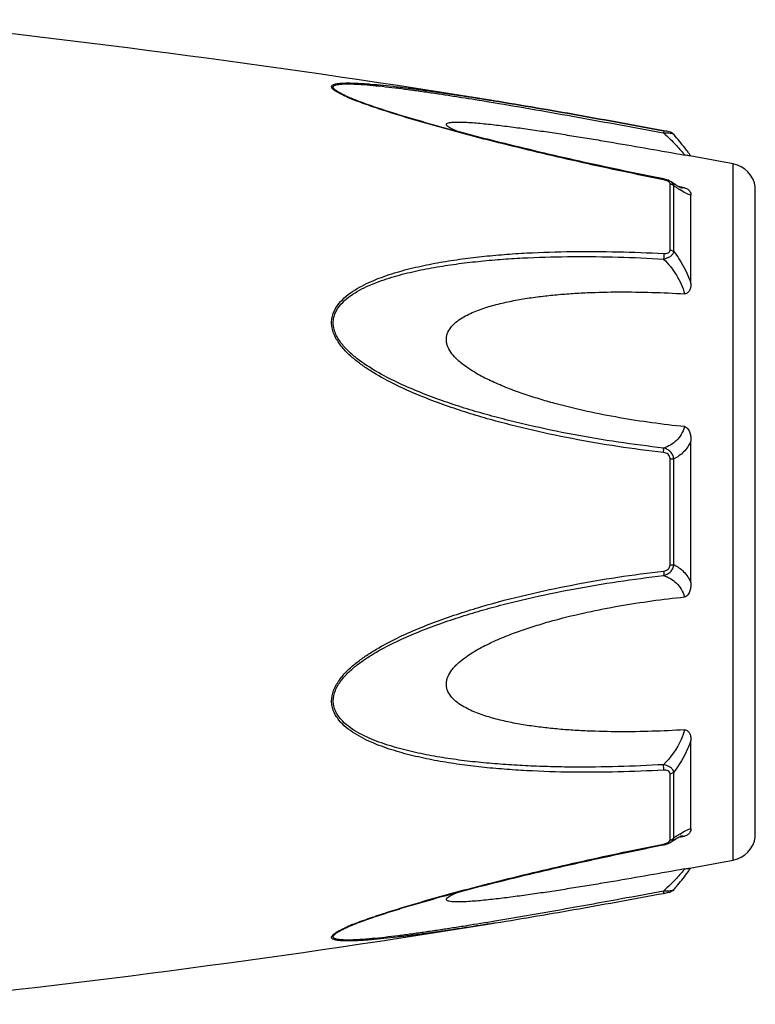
# Model space of a CAD drawing. Header units: millimetres. Extents: x 17747 to 112039, y -74980 to 446921.
# Tile 66 of 256: x 42992 to 43026, y -71153 to -71107. Entities that reach past the tile are written whole.
import ezdxf

# ---------------------------------------------------------------- set-up
doc = ezdxf.new("R2010")
doc.units = ezdxf.units.MM

msp = doc.modelspace()

# ---------------------------------------------------------------- linework, layer by layer
at = {"color": 0, "linetype": 'Continuous'}
for p, q in [((43007.321, -71110.435), (43007.318, -71110.434)), ((43013.856, -71110.6), (43014.066, -71110.635)), ((43014.031, -71110.545), (43014.05, -71110.548)), ((43014.05, -71110.548), (43014.079, -71110.553)), ((43014.079, -71110.553), (43014.05, -71110.548)), ((43022.116, -71112.072), (43022.134, -71112.076)), ((43022.153, -71111.974), (43022.137, -71111.971)), ((43022.613, -71112.143), (43022.613, -71112.143)), ((43025.434, -71146.557), (43025.434, -71113.548)), ((43022.141, -71114.262), (43021.965, -71114.227)), ((43022.441, -71117.63), (43022.441, -71114.488)), ((43022.493, -71114.397), (43022.492, -71114.397)), ((43022.5, -71114.402), (43022.493, -71114.397)), ((43022.619, -71117.702), (43022.619, -71114.578)), ((43022.977, -71114.65), (43022.848, -71114.625)), ((43022.966, -71114.686), (43022.966, -71114.686)), ((43023.127, -71114.679), (43022.977, -71114.65)), ((43026.484, -71145.458), (43026.484, -71114.647)), ((43023.434, -71119.212), (43023.434, -71115.028)), ((43023.434, -71133.4), (43023.434, -71126.688)), ((43022.441, -71132.564), (43022.441, -71127.523)), ((43022.619, -71132.549), (43022.619, -71127.538)), ((43023.434, -71145.069), (43023.434, -71140.88)), ((43022.441, -71145.607), (43022.441, -71142.462)), ((43022.619, -71145.517), (43022.619, -71142.39)), ((43022.491, -71145.7), (43022.492, -71145.699)), ((43022.492, -71145.699), (43022.5, -71145.693)), ((43022.845, -71145.473), (43022.972, -71145.448)), ((43022.965, -71145.412), (43022.965, -71145.412)), ((43022.972, -71145.448), (43023.127, -71145.419)), ((43021.949, -71145.872), (43022.141, -71145.834)), ((43007.342, -71149.655), (43007.344, -71149.654)), ((43014.107, -71149.548), (43014.155, -71149.54))]:
    msp.add_line(p, q, dxfattribs=at)
for centre, radius, start, end in [((42933.96, -71604.092), 500, 80.7849, 84.13647), ((43010.779, -71102.054), 9.088, 246.3609, 247.4013), ((43011.754, -71099.702), 11.634, 247.4181, 248.2786), ((43015.172, -71118.992), 10.1, 35.6084, 36.4199), ((42933.96, -71604.092), 499, 79.43712, 79.67776), ((43016.227, -71118.238), 8.803, 35.0395, 35.6116), ((43025.196, -71114.826), 1.3, 7.906, 79.4371), ((43021.864, -71115.658), 1.423, 75.2287, 78.791), ((43026.22, -71109.614), 6.132, 236.1693, 237.1241), ((43023.073, -71114.132), 0.564, 259.0707, 259.9327), ((43026.473, -71150.887), 6.609, 122.6489, 124.009), ((43022.356, -71145.607), 0.085, 350.9157, 359.9563), ((43028.266, -71153.532), 9.805, 124.0491, 125.1691), ((43025.196, -71145.279), 1.3, 280.5629, 352.094), ((43021.843, -71144.336), 1.527, 281.267, 282.0205), ((42933.96, -70656.013), 499, 280.32291, 280.56288), ((43015.26, -71141.185), 9.986, 323.6208, 324.6909), ((43016.541, -71142.097), 8.414, 324.7207, 325.0122), ((43020.662, -71140.142), 8.129, 280.4499, 280.9409), ((42933.96, -70656.013), 500, 275.86353, 279.22391), ((43010.855, -71158.217), 9.277, 112.3067, 113.5832), ((43011.815, -71160.538), 11.789, 111.7794, 112.3431)]:
    msp.add_arc(centre, radius, start, end, dxfattribs=at)
for points, knots in [([(43007.135, -71110.38), (43007.057, -71110.346), (43006.91, -71110.278), (43006.709, -71110.175), (43006.567, -71110.088), (43006.477, -71110.018), (43006.422, -71109.963), (43006.385, -71109.9), (43006.404, -71109.842), (43006.438, -71109.81), (43006.486, -71109.784), (43006.55, -71109.762), (43006.626, -71109.744), (43006.749, -71109.725), (43006.924, -71109.712), (43007.156, -71109.707), (43007.409, -71109.711), (43007.677, -71109.722), (43007.958, -71109.74), (43008.348, -71109.769), (43008.851, -71109.817), (43009.468, -71109.885), (43010.099, -71109.962), (43010.74, -71110.047), (43011.388, -71110.138), (43012.043, -71110.234), (43012.925, -71110.368), (43013.588, -71110.473), (43014.031, -71110.545)], [0, 0, 0, 0, 0.02948, 0.055907, 0.078214, 0.087353, 0.094931, 0.105555, 0.109954, 0.115017, 0.121315, 0.129009, 0.138057, 0.148338, 0.172058, 0.199047, 0.228459, 0.259634, 0.292171, 0.325754, 0.395293, 0.467136, 0.540634, 0.615369, 0.691049, 0.767475, 0.844512, 1, 1, 1, 1]), ([(43007.318, -71110.434), (43007.237, -71110.4), (43007.083, -71110.334), (43006.869, -71110.231), (43006.711, -71110.143), (43006.606, -71110.074), (43006.545, -71110.026), (43006.501, -71109.981), (43006.474, -71109.938), (43006.469, -71109.894), (43006.49, -71109.856), (43006.529, -71109.828), (43006.583, -71109.805), (43006.652, -71109.787), (43006.766, -71109.767), (43006.934, -71109.753), (43007.157, -71109.749), (43007.402, -71109.755), (43007.758, -71109.772), (43008.227, -71109.808), (43008.809, -71109.867), (43009.411, -71109.937), (43010.026, -71110.016), (43010.651, -71110.102), (43011.282, -71110.194), (43011.92, -71110.29), (43012.779, -71110.424), (43013.424, -71110.529), (43013.856, -71110.6)], [0, 0, 0, 0, 0.03089, 0.059177, 0.083881, 0.094457, 0.103528, 0.11093, 0.116684, 0.121223, 0.125685, 0.131127, 0.137993, 0.146338, 0.156051, 0.17896, 0.205464, 0.234539, 0.265468, 0.331155, 0.400252, 0.471609, 0.544574, 0.618731, 0.693793, 0.769568, 0.845928, 1, 1, 1, 1]), ([(43021.965, -71114.227), (43020.691, -71113.972), (43018.786, -71113.57), (43016.259, -71112.987), (43014.689, -71112.607), (43013.441, -71112.293), (43012.513, -71112.05), (43011.594, -71111.801), (43010.685, -71111.546), (43009.792, -71111.283), (43008.924, -71111.013), (43008.1, -71110.737), (43007.569, -71110.539), (43007.318, -71110.434)], [0, 0, 0, 0, 0.25737, 0.385747, 0.513657, 0.577329, 0.64069, 0.703648, 0.766063, 0.827658, 0.887975, 0.946116, 1, 1, 1, 1]), ([(43022.135, -71114.299), (43020.862, -71114.045), (43018.957, -71113.644), (43016.431, -71113.061), (43014.551, -71112.606), (43012.996, -71112.209), (43011.765, -71111.875), (43010.561, -71111.538), (43009.383, -71111.186), (43008.25, -71110.811), (43007.708, -71110.614), (43007.449, -71110.51)], [0, 0, 0, 0, 0.256646, 0.384673, 0.512244, 0.638988, 0.701822, 0.764153, 0.886175, 0.944757, 1, 1, 1, 1]), ([(43014.066, -71110.635), (43015.403, -71110.857), (43018.088, -71111.328), (43020.769, -71111.821), (43022.116, -71112.072)], [0, 0, 0, 0, 0.497132, 1, 1, 1, 1]), ([(43014.079, -71110.553), (43015.417, -71110.77), (43018.104, -71111.233), (43020.786, -71111.722), (43022.135, -71111.972)], [0, 0, 0, 0, 0.496975, 1, 1, 1, 1]), ([(43022.137, -71111.971), (43020.788, -71111.722), (43018.105, -71111.233), (43015.417, -71110.77), (43014.079, -71110.553)], [0, 0, 0, 0, 0.502936, 1, 1, 1, 1]), ([(43012.335, -71112.001), (43012.286, -71111.98), (43012.193, -71111.94), (43012.064, -71111.877), (43011.958, -71111.816), (43011.888, -71111.764), (43011.851, -71111.723), (43011.836, -71111.696), (43011.833, -71111.669), (43011.844, -71111.645), (43011.867, -71111.626), (43011.913, -71111.603), (43011.993, -71111.583), (43012.106, -71111.568), (43012.294, -71111.558), (43012.559, -71111.56), (43012.899, -71111.576), (43013.26, -71111.603), (43013.636, -71111.638), (43014.022, -71111.68), (43014.414, -71111.725), (43014.812, -71111.775), (43015.214, -71111.828), (43015.755, -71111.902), (43016.438, -71112.001), (43017.262, -71112.127), (43018.091, -71112.258), (43018.925, -71112.395), (43020.042, -71112.582), (43021.443, -71112.824), (43022.565, -71113.024), (43023.127, -71113.126)], [0, 0, 0, 0, 0.013224, 0.025246, 0.035584, 0.043707, 0.046793, 0.049242, 0.051265, 0.053246, 0.055591, 0.058505, 0.066098, 0.075763, 0.087038, 0.112872, 0.141444, 0.171707, 0.203125, 0.235343, 0.268137, 0.301392, 0.33501, 0.368911, 0.437385, 0.506544, 0.576211, 0.646269, 0.71663, 0.85801, 1, 1, 1, 1]), ([(43022.137, -71111.971), (43022.139, -71111.972), (43022.141, -71111.985), (43022.141, -71112.002), (43022.139, -71112.036), (43022.136, -71112.061), (43022.134, -71112.076)], [0, 0, 0, 0, 0.078563, 0.274425, 0.586251, 1, 1, 1, 1]), ([(43022.134, -71112.076), (43022.19, -71112.074), (43022.294, -71112.073), (43022.435, -71112.082), (43022.532, -71112.1), (43022.588, -71112.123), (43022.607, -71112.136), (43022.613, -71112.143)], [0, 0, 0, 0, 0.33971, 0.636245, 0.862204, 0.94183, 1, 1, 1, 1]), ([(43022.134, -71112.076), (43022.344, -71112.267), (43022.628, -71112.547), (43022.95, -71112.905), (43023.076, -71113.058), (43023.127, -71113.126)], [0, 0, 0, 0, 0.588807, 0.825815, 1, 1, 1, 1]), ([(43022.613, -71112.143), (43022.584, -71112.11), (43022.517, -71112.061), (43022.402, -71112.026), (43022.283, -71111.999), (43022.199, -71111.983), (43022.153, -71111.974)], [0, 0, 0, 0, 0.265729, 0.479644, 0.722816, 1, 1, 1, 1]), ([(43023.299, -71112.996), (43023.251, -71112.931), (43023.031, -71112.64), (43022.799, -71112.357), (43022.613, -71112.143)], [0, 0, 0, 0, 0.221481, 1, 1, 1, 1]), ([(43023.373, -71113.168), (43023.361, -71113.166), (43023.279, -71113.152), (43023.197, -71113.138), (43023.127, -71113.126)], [0, 0, 0, 0, 0.14802, 1, 1, 1, 1]), ([(43022.135, -71114.299), (43022.136, -71114.294), (43022.137, -71114.285), (43022.14, -71114.273), (43022.14, -71114.267), (43022.142, -71114.262), (43022.141, -71114.262)], [0, 0, 0, 0, 0.428218, 0.741394, 0.932956, 1, 1, 1, 1]), ([(43022.275, -71114.338), (43022.264, -71114.334), (43022.218, -71114.318), (43022.171, -71114.307), (43022.135, -71114.299)], [0, 0, 0, 0, 0.246414, 1, 1, 1, 1]), ([(43022.344, -71114.369), (43022.339, -71114.366), (43022.317, -71114.354), (43022.293, -71114.345), (43022.275, -71114.338)], [0, 0, 0, 0, 0.241505, 1, 1, 1, 1]), ([(43022.412, -71114.421), (43022.408, -71114.416), (43022.388, -71114.396), (43022.364, -71114.38), (43022.344, -71114.369)], [0, 0, 0, 0, 0.225244, 1, 1, 1, 1]), ([(43022.492, -71114.397), (43022.481, -71114.389), (43022.437, -71114.361), (43022.389, -71114.338), (43022.352, -71114.323)], [0, 0, 0, 0, 0.247211, 1, 1, 1, 1]), ([(43022.441, -71114.488), (43022.441, -71114.483), (43022.438, -71114.458), (43022.425, -71114.435), (43022.412, -71114.421)], [0, 0, 0, 0, 0.225175, 1, 1, 1, 1]), ([(43022.441, -71114.488), (43022.458, -71114.491), (43022.523, -71114.506), (43022.585, -71114.542), (43022.619, -71114.578)], [0, 0, 0, 0, 0.258764, 1, 1, 1, 1]), ([(43022.619, -71114.578), (43022.613, -71114.543), (43022.582, -71114.472), (43022.525, -71114.42), (43022.493, -71114.397)], [0, 0, 0, 0, 0.468978, 1, 1, 1, 1]), ([(43022.834, -71114.617), (43022.809, -71114.603), (43022.696, -71114.535), (43022.586, -71114.462), (43022.5, -71114.402)], [0, 0, 0, 0, 0.212027, 1, 1, 1, 1]), ([(43022.807, -71114.707), (43022.791, -71114.697), (43022.728, -71114.655), (43022.666, -71114.611), (43022.619, -71114.578)], [0, 0, 0, 0, 0.242177, 1, 1, 1, 1]), ([(43022.97, -71114.687), (43022.973, -71114.687), (43022.975, -71114.688), (43022.98, -71114.689), (43022.972, -71114.686), (43022.967, -71114.684), (43022.948, -71114.677), (43022.927, -71114.667), (43022.899, -71114.653), (43022.868, -71114.636), (43022.846, -71114.624), (43022.834, -71114.617)], [0, 0, 0, 0, 0.050729, 0.053439, 0.064665, 0.125059, 0.230112, 0.374221, 0.553235, 0.763061, 1, 1, 1, 1]), ([(43023.434, -71115.028), (43023.397, -71115.021), (43023.315, -71114.997), (43023.13, -71114.913), (43022.99, -71114.827), (43022.892, -71114.764)], [0, 0, 0, 0, 0.189472, 0.420855, 1, 1, 1, 1]), ([(43023.127, -71114.679), (43023.117, -71114.683), (43023.067, -71114.699), (43023.014, -71114.694), (43022.974, -71114.687)], [0, 0, 0, 0, 0.213215, 1, 1, 1, 1]), ([(43023.127, -71114.679), (43023.159, -71114.685), (43023.217, -71114.702), (43023.305, -71114.755), (43023.378, -71114.832), (43023.425, -71114.931), (43023.434, -71114.997), (43023.434, -71115.028)], [0, 0, 0, 0, 0.19482, 0.35748, 0.608365, 0.813655, 1, 1, 1, 1]), ([(43022.134, -71127.235), (43021.408, -71127.152), (43019.958, -71126.959), (43017.792, -71126.59), (43015.999, -71126.204), (43014.573, -71125.849), (43013.508, -71125.557), (43012.452, -71125.23), (43011.407, -71124.866), (43010.375, -71124.461), (43009.365, -71124.003), (43008.552, -71123.562), (43007.932, -71123.161), (43007.489, -71122.831), (43007.08, -71122.463), (43006.73, -71122.05), (43006.508, -71121.66), (43006.41, -71121.325), (43006.386, -71121.071), (43006.412, -71120.822), (43006.508, -71120.508), (43006.726, -71120.154), (43007.081, -71119.807), (43007.49, -71119.518), (43007.933, -71119.273), (43008.556, -71118.991), (43009.371, -71118.705), (43010.38, -71118.439), (43011.411, -71118.229), (43012.457, -71118.063), (43013.512, -71117.934), (43014.576, -71117.836), (43016.005, -71117.742), (43017.801, -71117.689), (43019.966, -71117.702), (43021.411, -71117.759), (43022.135, -71117.799)], [0, 0, 0, 0, 0.063635, 0.127396, 0.191296, 0.223303, 0.255348, 0.287434, 0.319562, 0.351727, 0.383919, 0.416107, 0.432182, 0.448215, 0.464156, 0.479907, 0.495291, 0.502793, 0.510127, 0.517331, 0.52445, 0.538608, 0.552922, 0.567437, 0.582127, 0.596956, 0.626929, 0.657232, 0.687777, 0.718508, 0.74939, 0.780398, 0.811517, 0.874045, 0.936883, 1, 1, 1, 1]), ([(43022.134, -71118.057), (43022.194, -71118.043), (43022.308, -71118.009), (43022.459, -71117.932), (43022.572, -71117.831), (43022.612, -71117.744), (43022.619, -71117.702)], [0, 0, 0, 0, 0.291894, 0.562609, 0.798475, 1, 1, 1, 1]), ([(43022.135, -71117.799), (43022.172, -71117.801), (43022.245, -71117.8), (43022.346, -71117.777), (43022.425, -71117.718), (43022.441, -71117.658), (43022.441, -71117.63)], [0, 0, 0, 0, 0.287056, 0.554503, 0.787456, 1, 1, 1, 1]), ([(43022.441, -71117.63), (43022.458, -71117.632), (43022.521, -71117.644), (43022.583, -71117.671), (43022.619, -71117.702)], [0, 0, 0, 0, 0.266982, 1, 1, 1, 1]), ([(43022.619, -71117.702), (43022.705, -71117.814), (43023.034, -71118.284), (43023.293, -71118.804), (43023.434, -71119.212)], [0, 0, 0, 0, 0.246978, 1, 1, 1, 1]), ([(43022.133, -71127.018), (43021.416, -71126.937), (43019.982, -71126.75), (43017.839, -71126.394), (43016.066, -71126.021), (43014.654, -71125.679), (43013.6, -71125.399), (43012.553, -71125.086), (43011.517, -71124.736), (43010.492, -71124.348), (43009.487, -71123.91), (43008.514, -71123.406), (43007.746, -71122.909), (43007.19, -71122.44), (43006.886, -71122.105), (43006.686, -71121.81), (43006.568, -71121.577), (43006.489, -71121.331), (43006.462, -71121.08), (43006.491, -71120.834), (43006.594, -71120.526), (43006.825, -71120.186), (43007.191, -71119.859), (43007.608, -71119.589), (43008.055, -71119.361), (43008.522, -71119.166), (43009.002, -71118.996), (43009.659, -71118.797), (43010.498, -71118.594), (43011.521, -71118.402), (43012.558, -71118.253), (43013.604, -71118.137), (43014.657, -71118.05), (43016.071, -71117.97), (43017.849, -71117.93), (43019.989, -71117.953), (43021.419, -71118.015), (43022.134, -71118.057)], [0, 0, 0, 0, 0.063589, 0.127295, 0.191136, 0.223111, 0.255121, 0.287171, 0.319267, 0.351401, 0.383569, 0.41575, 0.447866, 0.463844, 0.479652, 0.487454, 0.495134, 0.502662, 0.51, 0.517195, 0.524298, 0.538439, 0.552765, 0.567303, 0.582017, 0.596869, 0.611832, 0.626888, 0.657217, 0.687781, 0.718525, 0.749415, 0.780427, 0.811548, 0.874072, 0.936899, 1, 1, 1, 1]), ([(43022.135, -71117.799), (43022.14, -71117.839), (43022.143, -71117.925), (43022.138, -71118.011), (43022.134, -71118.057)], [0, 0, 0, 0, 0.467767, 1, 1, 1, 1]), ([(43022.134, -71118.057), (43022.365, -71118.285), (43022.774, -71118.796), (43023.045, -71119.397), (43023.127, -71119.711)], [0, 0, 0, 0, 0.500208, 1, 1, 1, 1]), ([(43023.127, -71126.006), (43022.61, -71125.954), (43021.579, -71125.831), (43020.037, -71125.59), (43018.502, -71125.291), (43017.234, -71124.984), (43016.228, -71124.695), (43015.48, -71124.454), (43014.741, -71124.184), (43014.016, -71123.878), (43013.429, -71123.583), (43012.979, -71123.312), (43012.656, -71123.089), (43012.356, -71122.84), (43012.092, -71122.558), (43011.924, -71122.286), (43011.848, -71122.049), (43011.828, -71121.869), (43011.848, -71121.692), (43011.923, -71121.47), (43012.091, -71121.226), (43012.357, -71120.991), (43012.658, -71120.796), (43012.98, -71120.632), (43013.431, -71120.443), (43014.02, -71120.255), (43014.744, -71120.079), (43015.483, -71119.942), (43016.23, -71119.835), (43016.985, -71119.753), (43017.744, -71119.691), (43018.762, -71119.635), (43020.042, -71119.608), (43021.583, -71119.629), (43022.612, -71119.678), (43023.127, -71119.711)], [0, 0, 0, 0, 0.063495, 0.12712, 0.190878, 0.25478, 0.286791, 0.31884, 0.350926, 0.383041, 0.415158, 0.431203, 0.447213, 0.463143, 0.478902, 0.4943, 0.5018, 0.509129, 0.516317, 0.523425, 0.537606, 0.551987, 0.566584, 0.581352, 0.596258, 0.626376, 0.656797, 0.687441, 0.718253, 0.749203, 0.780268, 0.811433, 0.874017, 0.936884, 1, 1, 1, 1]), ([(43023.434, -71119.212), (43023.434, -71119.264), (43023.426, -71119.367), (43023.391, -71119.492), (43023.343, -71119.586), (43023.292, -71119.651), (43023.221, -71119.703), (43023.158, -71119.713), (43023.127, -71119.711)], [0, 0, 0, 0, 0.238003, 0.476366, 0.597445, 0.721615, 0.853559, 1, 1, 1, 1]), ([(43023.127, -71126.006), (43023.089, -71126.136), (43022.989, -71126.376), (43022.755, -71126.675), (43022.463, -71126.89), (43022.245, -71126.983), (43022.133, -71127.018)], [0, 0, 0, 0, 0.272929, 0.523074, 0.761734, 1, 1, 1, 1]), ([(43023.127, -71126.006), (43023.16, -71126.01), (43023.226, -71126.036), (43023.294, -71126.113), (43023.343, -71126.201), (43023.391, -71126.326), (43023.426, -71126.489), (43023.434, -71126.621), (43023.434, -71126.687)], [0, 0, 0, 0, 0.125535, 0.252013, 0.377694, 0.502869, 0.751849, 1, 1, 1, 1]), ([(43022.619, -71127.538), (43022.613, -71127.475), (43022.579, -71127.35), (43022.469, -71127.192), (43022.314, -71127.078), (43022.195, -71127.033), (43022.133, -71127.018)], [0, 0, 0, 0, 0.250125, 0.500215, 0.750197, 1, 1, 1, 1]), ([(43022.134, -71127.235), (43022.138, -71127.193), (43022.141, -71127.121), (43022.139, -71127.048), (43022.133, -71127.018)], [0, 0, 0, 0, 0.583261, 1, 1, 1, 1]), ([(43023.434, -71126.688), (43023.347, -71126.877), (43023.123, -71127.218), (43022.79, -71127.454), (43022.619, -71127.538)], [0, 0, 0, 0, 0.522223, 1, 1, 1, 1]), ([(43022.441, -71127.523), (43022.441, -71127.485), (43022.426, -71127.406), (43022.353, -71127.311), (43022.249, -71127.256), (43022.173, -71127.24), (43022.134, -71127.235)], [0, 0, 0, 0, 0.249368, 0.500015, 0.750587, 1, 1, 1, 1]), ([(43022.441, -71127.523), (43022.458, -71127.523), (43022.517, -71127.526), (43022.577, -71127.53), (43022.619, -71127.538)], [0, 0, 0, 0, 0.284006, 1, 1, 1, 1]), ([(43022.134, -71133.068), (43022.195, -71133.053), (43022.315, -71133.008), (43022.469, -71132.894), (43022.579, -71132.736), (43022.613, -71132.612), (43022.619, -71132.549)], [0, 0, 0, 0, 0.249817, 0.499798, 0.74986, 1, 1, 1, 1]), ([(43022.135, -71132.851), (43022.173, -71132.847), (43022.249, -71132.831), (43022.353, -71132.775), (43022.426, -71132.68), (43022.441, -71132.602), (43022.441, -71132.564)], [0, 0, 0, 0, 0.249451, 0.500018, 0.750583, 1, 1, 1, 1]), ([(43022.441, -71132.564), (43022.458, -71132.563), (43022.517, -71132.561), (43022.577, -71132.556), (43022.619, -71132.549)], [0, 0, 0, 0, 0.284019, 1, 1, 1, 1]), ([(43022.619, -71132.549), (43022.79, -71132.633), (43023.123, -71132.87), (43023.347, -71133.211), (43023.434, -71133.4)], [0, 0, 0, 0, 0.477899, 1, 1, 1, 1]), ([(43022.134, -71142.292), (43021.411, -71142.332), (43019.965, -71142.391), (43017.8, -71142.407), (43016.004, -71142.346), (43014.576, -71142.253), (43013.511, -71142.158), (43012.456, -71142.028), (43011.41, -71141.86), (43010.38, -71141.65), (43009.371, -71141.384), (43008.555, -71141.098), (43007.933, -71140.815), (43007.49, -71140.569), (43007.081, -71140.28), (43006.785, -71139.988), (43006.595, -71139.721), (43006.482, -71139.503), (43006.41, -71139.266), (43006.377, -71138.931), (43006.469, -71138.501), (43006.728, -71138.036), (43007.08, -71137.623), (43007.489, -71137.256), (43007.931, -71136.925), (43008.552, -71136.524), (43009.366, -71136.084), (43010.375, -71135.625), (43011.407, -71135.22), (43012.453, -71134.858), (43013.861, -71134.423), (43015.639, -71133.956), (43017.794, -71133.502), (43019.959, -71133.13), (43021.409, -71132.935), (43022.135, -71132.851)], [0, 0, 0, 0, 0.063127, 0.125969, 0.188473, 0.219596, 0.250616, 0.281496, 0.312222, 0.342767, 0.373071, 0.403045, 0.417875, 0.432563, 0.447076, 0.461383, 0.468491, 0.475585, 0.482706, 0.489913, 0.504703, 0.520085, 0.535843, 0.551789, 0.567824, 0.583902, 0.616092, 0.648285, 0.680449, 0.712576, 0.744661, 0.808707, 0.872603, 0.936364, 1, 1, 1, 1]), ([(43022.133, -71142.034), (43021.418, -71142.075), (43019.988, -71142.138), (43018.202, -71142.159), (43016.778, -71142.135), (43015.715, -71142.095), (43014.657, -71142.034), (43013.603, -71141.951), (43012.557, -71141.836), (43011.52, -71141.683), (43010.497, -71141.493), (43009.493, -71141.249), (43008.679, -71140.987), (43008.054, -71140.725), (43007.607, -71140.497), (43007.191, -71140.227), (43006.885, -71139.952), (43006.686, -71139.695), (43006.566, -71139.484), (43006.488, -71139.252), (43006.453, -71138.921), (43006.553, -71138.495), (43006.826, -71138.043), (43007.19, -71137.645), (43007.606, -71137.294), (43008.053, -71136.978), (43008.675, -71136.595), (43009.488, -71136.175), (43010.493, -71135.736), (43011.517, -71135.348), (43012.555, -71135.001), (43013.601, -71134.688), (43014.655, -71134.404), (43016.066, -71134.062), (43017.841, -71133.698), (43019.983, -71133.338), (43021.417, -71133.149), (43022.134, -71133.068)], [0, 0, 0, 0, 0.063114, 0.125949, 0.157245, 0.188456, 0.219582, 0.250607, 0.281495, 0.312234, 0.342798, 0.373129, 0.40314, 0.417992, 0.432705, 0.447241, 0.461558, 0.468661, 0.475744, 0.482848, 0.490045, 0.504858, 0.520307, 0.536124, 0.552106, 0.56816, 0.584244, 0.616427, 0.648598, 0.680734, 0.712828, 0.744881, 0.776894, 0.808867, 0.872702, 0.936412, 1, 1, 1, 1]), ([(43022.135, -71132.851), (43022.139, -71132.893), (43022.142, -71132.965), (43022.14, -71133.038), (43022.134, -71133.068)], [0, 0, 0, 0, 0.582827, 1, 1, 1, 1]), ([(43022.134, -71133.068), (43022.246, -71133.104), (43022.464, -71133.197), (43022.755, -71133.413), (43022.989, -71133.711), (43023.089, -71133.952), (43023.127, -71134.081)], [0, 0, 0, 0, 0.238394, 0.476974, 0.727116, 1, 1, 1, 1]), ([(43023.434, -71133.401), (43023.434, -71133.467), (43023.426, -71133.599), (43023.391, -71133.762), (43023.343, -71133.887), (43023.294, -71133.975), (43023.226, -71134.051), (43023.16, -71134.078), (43023.127, -71134.081)], [0, 0, 0, 0, 0.248169, 0.497163, 0.622341, 0.748019, 0.874484, 1, 1, 1, 1]), ([(43023.127, -71140.38), (43022.612, -71140.413), (43021.583, -71140.461), (43020.042, -71140.483), (43018.762, -71140.455), (43017.744, -71140.398), (43016.985, -71140.337), (43016.23, -71140.254), (43015.483, -71140.147), (43014.744, -71140.009), (43014.02, -71139.834), (43013.431, -71139.645), (43012.98, -71139.456), (43012.658, -71139.292), (43012.356, -71139.097), (43012.091, -71138.862), (43011.922, -71138.618), (43011.847, -71138.396), (43011.828, -71138.218), (43011.848, -71138.038), (43011.925, -71137.802), (43012.058, -71137.585), (43012.222, -71137.39), (43012.405, -71137.206), (43012.657, -71136.998), (43012.979, -71136.774), (43013.429, -71136.504), (43014.016, -71136.209), (43014.741, -71135.902), (43015.48, -71135.633), (43016.228, -71135.391), (43017.234, -71135.103), (43018.502, -71134.796), (43020.037, -71134.497), (43021.579, -71134.257), (43022.61, -71134.134), (43023.127, -71134.081)], [0, 0, 0, 0, 0.063112, 0.125975, 0.188555, 0.219719, 0.250782, 0.281729, 0.312543, 0.343186, 0.373609, 0.403727, 0.418634, 0.433407, 0.448005, 0.462391, 0.476578, 0.483689, 0.490881, 0.498215, 0.505719, 0.521118, 0.528977, 0.536891, 0.552822, 0.568831, 0.584876, 0.616992, 0.649103, 0.681187, 0.713234, 0.745242, 0.809138, 0.87289, 0.93651, 1, 1, 1, 1]), ([(43023.127, -71140.38), (43023.086, -71140.535), (43022.869, -71141.148), (43022.479, -71141.691), (43022.133, -71142.034)], [0, 0, 0, 0, 0.247925, 1, 1, 1, 1]), ([(43023.127, -71140.38), (43023.158, -71140.378), (43023.221, -71140.388), (43023.293, -71140.44), (43023.343, -71140.506), (43023.391, -71140.599), (43023.426, -71140.725), (43023.434, -71140.828), (43023.434, -71140.879)], [0, 0, 0, 0, 0.146355, 0.278259, 0.402425, 0.523518, 0.761934, 1, 1, 1, 1]), ([(43023.434, -71140.88), (43023.387, -71141.016), (43023.176, -71141.55), (43022.879, -71142.048), (43022.619, -71142.39)], [0, 0, 0, 0, 0.251574, 1, 1, 1, 1]), ([(43022.619, -71142.39), (43022.612, -71142.348), (43022.572, -71142.26), (43022.459, -71142.159), (43022.308, -71142.081), (43022.193, -71142.048), (43022.133, -71142.034)], [0, 0, 0, 0, 0.201639, 0.43756, 0.708236, 1, 1, 1, 1]), ([(43022.134, -71142.292), (43022.139, -71142.252), (43022.142, -71142.166), (43022.138, -71142.08), (43022.133, -71142.034)], [0, 0, 0, 0, 0.467922, 1, 1, 1, 1]), ([(43022.441, -71142.462), (43022.441, -71142.434), (43022.424, -71142.373), (43022.346, -71142.314), (43022.244, -71142.291), (43022.172, -71142.29), (43022.134, -71142.292)], [0, 0, 0, 0, 0.212614, 0.445637, 0.713059, 1, 1, 1, 1]), ([(43022.441, -71142.462), (43022.458, -71142.459), (43022.521, -71142.448), (43022.583, -71142.42), (43022.619, -71142.39)], [0, 0, 0, 0, 0.267018, 1, 1, 1, 1]), ([(43022.908, -71145.322), (43023.003, -71145.261), (43023.139, -71145.179), (43023.318, -71145.099), (43023.398, -71145.075), (43023.434, -71145.069)], [0, 0, 0, 0, 0.577794, 0.80943, 1, 1, 1, 1]), ([(43023.434, -71145.069), (43023.434, -71145.1), (43023.425, -71145.166), (43023.378, -71145.265), (43023.305, -71145.343), (43023.217, -71145.395), (43023.159, -71145.413), (43023.127, -71145.419)], [0, 0, 0, 0, 0.186516, 0.391937, 0.642812, 0.805374, 1, 1, 1, 1]), ([(43022.274, -71145.758), (43022.28, -71145.756), (43022.304, -71145.747), (43022.326, -71145.736), (43022.343, -71145.728)], [0, 0, 0, 0, 0.257368, 1, 1, 1, 1]), ([(43022.297, -71145.793), (43022.314, -71145.788), (43022.382, -71145.763), (43022.447, -71145.73), (43022.491, -71145.7)], [0, 0, 0, 0, 0.254193, 1, 1, 1, 1]), ([(43022.343, -71145.728), (43022.356, -71145.72), (43022.397, -71145.695), (43022.434, -71145.654), (43022.44, -71145.62)], [0, 0, 0, 0, 0.308636, 1, 1, 1, 1]), ([(43022.441, -71145.607), (43022.458, -71145.604), (43022.523, -71145.589), (43022.585, -71145.553), (43022.619, -71145.517)], [0, 0, 0, 0, 0.258792, 1, 1, 1, 1]), ([(43022.492, -71145.699), (43022.525, -71145.676), (43022.582, -71145.624), (43022.613, -71145.552), (43022.619, -71145.517)], [0, 0, 0, 0, 0.53106, 1, 1, 1, 1]), ([(43022.5, -71145.693), (43022.531, -71145.672), (43022.639, -71145.599), (43022.748, -71145.528), (43022.83, -71145.482)], [0, 0, 0, 0, 0.283099, 1, 1, 1, 1]), ([(43022.83, -71145.482), (43022.859, -71145.465), (43022.905, -71145.44), (43022.952, -71145.418), (43022.97, -71145.411)], [0, 0, 0, 0, 0.632551, 1, 1, 1, 1]), ([(43022.965, -71145.412), (43022.981, -71145.408), (43023.034, -71145.4), (43023.092, -71145.403), (43023.127, -71145.419)], [0, 0, 0, 0, 0.296315, 1, 1, 1, 1]), ([(43007.342, -71149.655), (43007.594, -71149.55), (43008.124, -71149.353), (43008.948, -71149.077), (43009.814, -71148.808), (43011.008, -71148.457), (43012.532, -71148.038), (43015.012, -71147.401), (43018.151, -71146.664), (43020.68, -71146.127), (43021.949, -71145.872)], [0, 0, 0, 0, 0.054079, 0.112293, 0.172626, 0.23422, 0.359577, 0.486553, 0.742745, 1, 1, 1, 1]), ([(43007.441, -71149.591), (43007.701, -71149.487), (43008.242, -71149.29), (43009.375, -71148.914), (43010.859, -71148.471), (43012.685, -71147.969), (43015.174, -71147.329), (43018.324, -71146.59), (43020.861, -71146.051), (43022.135, -71145.796)], [0, 0, 0, 0, 0.055213, 0.113792, 0.23581, 0.360995, 0.487722, 0.743348, 1, 1, 1, 1]), ([(43022.135, -71145.796), (43022.136, -71145.801), (43022.138, -71145.811), (43022.14, -71145.823), (43022.14, -71145.829), (43022.142, -71145.833), (43022.141, -71145.834)], [0, 0, 0, 0, 0.428099, 0.741246, 0.932847, 1, 1, 1, 1]), ([(43023.127, -71146.979), (43022.564, -71147.081), (43021.441, -71147.281), (43020.037, -71147.523), (43018.918, -71147.711), (43018.083, -71147.847), (43017.252, -71147.978), (43016.427, -71148.104), (43015.744, -71148.203), (43015.201, -71148.277), (43014.799, -71148.33), (43014.401, -71148.379), (43014.008, -71148.425), (43013.623, -71148.465), (43013.246, -71148.5), (43012.885, -71148.527), (43012.545, -71148.543), (43012.282, -71148.544), (43012.096, -71148.532), (43011.983, -71148.517), (43011.906, -71148.496), (43011.862, -71148.472), (43011.841, -71148.452), (43011.833, -71148.426), (43011.838, -71148.399), (43011.855, -71148.372), (43011.895, -71148.331), (43011.968, -71148.279), (43012.076, -71148.217), (43012.207, -71148.154), (43012.301, -71148.113), (43012.35, -71148.092)], [0, 0, 0, 0, 0.142006, 0.283398, 0.353765, 0.423828, 0.493495, 0.562647, 0.631121, 0.66502, 0.698626, 0.731869, 0.764656, 0.796849, 0.828224, 0.858442, 0.886945, 0.912611, 0.92378, 0.93331, 0.940718, 0.943524, 0.945777, 0.947738, 0.949832, 0.952411, 0.955637, 0.963997, 0.974507, 0.98666, 1, 1, 1, 1]), ([(43023.127, -71146.979), (43023.076, -71147.047), (43022.95, -71147.2), (43022.727, -71147.448), (43022.449, -71147.733), (43022.243, -71147.93), (43022.134, -71148.03)], [0, 0, 0, 0, 0.174298, 0.411219, 0.692021, 1, 1, 1, 1]), ([(43022.613, -71147.963), (43022.679, -71147.888), (43022.916, -71147.609), (43023.143, -71147.322), (43023.3, -71147.108)], [0, 0, 0, 0, 0.274505, 1, 1, 1, 1]), ([(43023.127, -71146.979), (43023.158, -71146.973), (43023.242, -71146.959), (43023.327, -71146.945), (43023.379, -71146.936)], [0, 0, 0, 0, 0.376124, 1, 1, 1, 1]), ([(43022.134, -71148.03), (43021.463, -71148.155), (43019.792, -71148.463), (43017.13, -71148.946), (43015.134, -71149.289), (43014.141, -71149.455)], [0, 0, 0, 0, 0.251917, 0.627872, 1, 1, 1, 1]), ([(43022.613, -71147.964), (43022.607, -71147.971), (43022.588, -71147.984), (43022.533, -71148.006), (43022.435, -71148.024), (43022.294, -71148.033), (43022.189, -71148.032), (43022.134, -71148.03)], [0, 0, 0, 0, 0.057868, 0.137343, 0.363312, 0.660033, 1, 1, 1, 1]), ([(43022.136, -71148.135), (43022.139, -71148.135), (43022.14, -71148.122), (43022.141, -71148.104), (43022.138, -71148.07), (43022.135, -71148.045), (43022.134, -71148.03)], [0, 0, 0, 0, 0.078467, 0.274376, 0.586265, 1, 1, 1, 1]), ([(43022.205, -71148.122), (43022.244, -71148.115), (43022.319, -71148.1), (43022.424, -71148.075), (43022.527, -71148.04), (43022.587, -71147.994), (43022.613, -71147.964)], [0, 0, 0, 0, 0.273626, 0.507992, 0.727544, 1, 1, 1, 1]), ([(43014.155, -71149.54), (43015.48, -71149.324), (43018.142, -71148.866), (43020.8, -71148.382), (43022.136, -71148.135)], [0, 0, 0, 0, 0.497068, 1, 1, 1, 1]), ([(43014.141, -71149.455), (43013.696, -71149.529), (43013.029, -71149.639), (43012.143, -71149.778), (43011.484, -71149.878), (43010.831, -71149.974), (43010.185, -71150.064), (43009.549, -71150.148), (43008.926, -71150.222), (43008.322, -71150.285), (43007.835, -71150.325), (43007.464, -71150.345), (43007.207, -71150.352), (43006.973, -71150.349), (43006.795, -71150.337), (43006.672, -71150.318), (43006.597, -71150.301), (43006.537, -71150.279), (43006.493, -71150.251), (43006.469, -71150.212), (43006.474, -71150.167), (43006.5, -71150.123), (43006.545, -71150.076), (43006.605, -71150.027), (43006.712, -71149.955), (43006.875, -71149.865), (43007.098, -71149.758), (43007.258, -71149.69), (43007.342, -71149.655)], [0, 0, 0, 0, 0.153439, 0.229445, 0.304902, 0.379707, 0.453642, 0.526452, 0.597735, 0.666841, 0.732698, 0.763801, 0.793118, 0.81995, 0.843381, 0.853458, 0.862207, 0.869459, 0.875128, 0.87961, 0.884095, 0.889726, 0.896977, 0.905865, 0.916254, 0.94079, 0.969089, 1, 1, 1, 1]), ([(43014.107, -71149.548), (43013.66, -71149.62), (43012.991, -71149.727), (43012.101, -71149.862), (43011.441, -71149.959), (43010.786, -71150.051), (43010.139, -71150.136), (43009.503, -71150.215), (43008.88, -71150.284), (43008.372, -71150.332), (43007.978, -71150.362), (43007.694, -71150.379), (43007.423, -71150.391), (43007.167, -71150.395), (43006.933, -71150.39), (43006.755, -71150.377), (43006.63, -71150.358), (43006.552, -71150.34), (43006.487, -71150.319), (43006.437, -71150.293), (43006.402, -71150.26), (43006.39, -71150.218), (43006.402, -71150.173), (43006.433, -71150.129), (43006.48, -71150.081), (43006.569, -71150.011), (43006.713, -71149.922), (43006.915, -71149.818), (43007.064, -71149.75), (43007.143, -71149.715)], [0, 0, 0, 0, 0.155309, 0.232207, 0.308518, 0.38411, 0.45876, 0.532202, 0.604002, 0.673502, 0.707078, 0.73962, 0.77081, 0.800217, 0.827213, 0.851007, 0.8614, 0.870581, 0.878415, 0.8848, 0.889847, 0.894233, 0.899058, 0.905123, 0.912705, 0.92179, 0.943969, 0.970425, 1, 1, 1, 1])]:
    msp.add_open_spline(points, degree=3, knots=knots, dxfattribs=at)
for points in [[(43022.352, -71114.323), (43022.312, -71114.306), (43022.27, -71114.293), (43022.227, -71114.282)], [(43022.135, -71145.796), (43022.166, -71145.79), (43022.197, -71145.783), (43022.227, -71145.774)], [(43022.227, -71145.774), (43022.243, -71145.769), (43022.259, -71145.764), (43022.274, -71145.758)], [(43022.161, -71145.83), (43022.207, -71145.82), (43022.252, -71145.808), (43022.297, -71145.793)]]:
    msp.add_open_spline(points, degree=3, dxfattribs=at)

doc.saveas('drawing.dxf')
